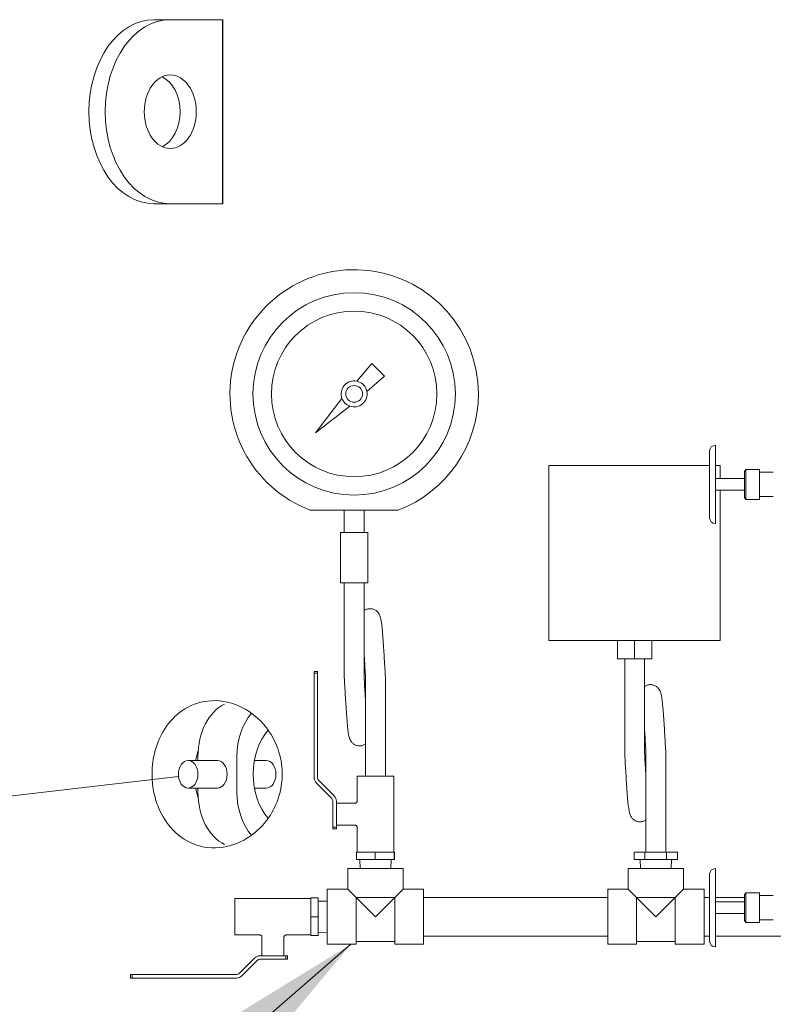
# Model space of a CAD drawing. Header units: inches. Extents: x 1 to 669, y 0 to 417.
# Tile 32 of 256: x 80 to 100, y 233 to 259. Entities that reach past the tile are written whole.
import ezdxf

# ---------------------------------------------------------------- set-up
doc = ezdxf.new("R2010")
doc.units = ezdxf.units.IN
doc.header["$LTSCALE"] = 12
doc.header["$MEASUREMENT"] = 0
doc.layers.get('0').update_dxf_attribs({"linetype": 'CONTINUOUS'})
doc.layers.add('D', color=2, linetype='CONTINUOUS')
doc.layers.add('Q', color=4, linetype='CONTINUOUS')
doc.layers.add('Leader', color=41, linetype='CONTINUOUS', lineweight=13)
doc.styles.get("Standard").update_dxf_attribs({"font": 'SIMPLEX.SHX', "width": 0.875})
doc.dimstyles.get("Standard").update_dxf_attribs({"dimscale": 28, "dimtxt": 0.125, "dimasz": 0.125, "dimexe": 0.04375, "dimexo": 0.0625, "dimgap": 0.04375, "dimtad": 0, "dimtih": 1, "dimtoh": 1, "dimdec": 4, "dimzin": 12, "dimdsep": 46, "dimlunit": 5, "dimtxsty": 'Standard', "dimcen": 0, "dimclrd": 256, "dimclre": 256, "dimclrt": 256, "dimadec": 1, "dimazin": 3, "dimtfac": 0.875, "dimtdec": 4, "dimtofl": 0, "dimtmove": 0, "dimatfit": 2, "dimfxl": 0, "dimtolj": 1, "dimtzin": 12, "dimlwd": 13, "dimlwe": 13, "dimarcsym": 0})

msp = doc.modelspace()

# ---------------------------------------------------------------- linework, layer by layer
at = {"lineweight": 0}
for p, q in [((83.9482, 259.27576), (83.50626, 259.27576)), ((85.36366, 259.27576), (83.9482, 259.27576)), ((83.9482, 254.27576), (83.50626, 254.27576)), ((83.9482, 254.27576), (85.36366, 254.27576)), ((98.76017, 247.71318), (98.76017, 245.58834)), ((98.60392, 247.55693), (98.60392, 245.74459)), ((99.55497, 247.00232), (99.58638, 247.05671)), ((99.55497, 247.00232), (99.55497, 246.29919)), ((99.58638, 247.05671), (99.58638, 246.24481)), ((99.95781, 247.05671), (99.58638, 247.05671)), ((99.95781, 247.05671), (99.95781, 246.24481)), ((100.33411, 246.97888), (99.95781, 246.97888)), ((99.55497, 246.80701), (98.76017, 246.80701)), ((99.55497, 246.49451), (98.76017, 246.49451)), ((99.55497, 246.29919), (99.58638, 246.24481)), ((99.95781, 246.24481), (99.58638, 246.24481)), ((100.33411, 246.32263), (99.95781, 246.32263)), ((84.43434, 239.15076), (85.22984, 239.15076)), ((84.69951, 239.15076), (84.69951, 239.25988)), ((85.76017, 239.25988), (85.76017, 238.29163)), ((86.23504, 239.15076), (86.55566, 239.15076)), ((84.43434, 238.40076), (85.22984, 238.40076)), ((84.69951, 238.29163), (84.69951, 238.40076)), ((86.23504, 238.40076), (86.55566, 238.40076)), ((98.76017, 234.08834), (98.76017, 236.21318)), ((98.60392, 234.24459), (98.60392, 236.05693)), ((99.55497, 235.50232), (99.58638, 235.55671)), ((99.55497, 234.79919), (99.55497, 235.50232)), ((99.58638, 234.74481), (99.58638, 235.55671)), ((99.58638, 235.55671), (99.95781, 235.55671)), ((99.95781, 234.74481), (99.95781, 235.55671)), ((99.95781, 235.47888), (100.33411, 235.47888)), ((98.76017, 235.30701), (99.55497, 235.30701)), ((98.76017, 234.99451), (99.55497, 234.99451)), ((99.55497, 234.79919), (99.58638, 234.74481)), ((99.58638, 234.74481), (99.95781, 234.74481)), ((99.95781, 234.82263), (100.33411, 234.82263))]:
    msp.add_line(p, q, dxfattribs=at)
msp.add_line((85.36366, 259.27576), (85.36366, 254.27576))
for centre, start, end in [((98.76017, 247.55693), 90, 180), ((98.76017, 245.74459), 180, 270), ((98.76017, 236.05693), 90, 180), ((98.76017, 234.24459), 180, 270)]:
    msp.add_arc(centre, 0.15625, start, end, dxfattribs=at)
at = {"lineweight": 0, "extrusion": (2.51215e-16, 0, -1)}
msp.add_ellipse((83.50626, 256.77576), major_axis=(0, -2.5), ratio=0.70710678, start_param=0, end_param=3.14159265, dxfattribs=at)
at = {"lineweight": 0}
for centre, major_axis, ratio, start_param, end_param in [((83.9482, 256.77576), (0, 2.5), 0.70710678, 0, 3.14159265), ((83.50626, 256.77576), (0, -1), 0.70710678, 0.3178237, 2.82376895), ((86.82083, 239.25988), (0, -1.5), 0.70710678, -2.46698728, -1.57079633), ((86.37888, 238.77576), (0, -2), 0.88388348, -1.89929158, -1.75941271), ((86.37888, 238.77576), (0, -2), 0.88388348, -1.38217994, -1.24230107), ((86.82083, 238.29163), (0, -1.5), 0.70710678, -1.57079633, -0.67460538)]:
    msp.add_ellipse(centre, major_axis=major_axis, ratio=ratio, start_param=start_param, end_param=end_param, dxfattribs=at)
at = {"lineweight": 0, "extrusion": (3.14018e-16, 1.40987e-33, -1)}
msp.add_ellipse((83.9482, 256.77576), major_axis=(0, -1), ratio=0.70710678, start_param=-3.14159265, end_param=3.14159265, dxfattribs=at)
at = {"lineweight": 0, "extrusion": (2.09346e-16, 2.19128e-32, -1)}
msp.add_ellipse((85.76017, 239.25988), major_axis=(0, 1.5), ratio=0.70710678, start_param=-1.57079633, end_param=-0.32020687, dxfattribs=at)
at = {"lineweight": 0, "extrusion": (2.87914e-16, 2.25949e-17, -1)}
msp.add_ellipse((87.28612, 238.77576), major_axis=(0, 1.53303), ratio=0.70710678, start_param=-2.46672686, end_param=-0.67486579, dxfattribs=at)
at = {"lineweight": 0, "extrusion": (2.09346e-16, 2.59106e-40, -1)}
msp.add_ellipse((84.43434, 238.77576), major_axis=(0, -0.375), ratio=0.70710678, start_param=-3.14159265, end_param=3.14159265, dxfattribs=at)
at = {"lineweight": 0, "extrusion": (2.09346e-16, 3.78439e-33, -1)}
for centre in [(85.22984, 238.77576), (86.55566, 238.77576)]:
    msp.add_ellipse(centre, major_axis=(0, 0.375), ratio=0.70710678, start_param=0, end_param=3.14159265, dxfattribs=at)
at = {"lineweight": 0, "extrusion": (2.31652e-16, 2.36584e-17, -1)}
msp.add_ellipse((85.76017, 238.29163), major_axis=(0, -1.5), ratio=0.70710678, start_param=0.32020687, end_param=1.57079633, dxfattribs=at)
at = {"lineweight": 0}
msp.add_open_spline([(86.98901, 238.77576), (86.98899, 238.60248), (86.96728, 238.43064), (86.86943, 238.0457), (86.78036, 237.84447), (86.53389, 237.45541), (86.36945, 237.28056), (85.97157, 236.97735), (85.7312, 236.86761), (85.21406, 236.75337), (84.93464, 236.76457), (84.43232, 236.92676), (84.20488, 237.067), (83.85771, 237.43332), (83.72591, 237.63413), (83.56983, 238.01306), (83.52436, 238.16593), (83.46666, 238.47741), (83.45277, 238.63159), (83.4535, 238.78732), (83.45451, 239.00499), (83.48398, 239.21837), (83.59929, 239.63787), (83.68767, 239.83484), (83.92899, 240.2118), (84.08972, 240.37723), (84.48024, 240.64895), (84.71785, 240.73701), (85.24576, 240.79824), (85.54114, 240.75275), (86.0672, 240.51711), (86.29159, 240.35096), (86.62888, 239.96664), (86.75835, 239.75998), (86.926, 239.32566), (86.97351, 239.11242), (86.98795, 238.85237), (86.989, 238.81403), (86.98901, 238.77576)], degree=3, knots=[17.99975746, 17.99975746, 17.99975746, 17.99975746, 19.38019878, 19.38019878, 21.19698826, 21.19698826, 23.35001811, 23.35001811, 25.97761809, 25.97761809, 28.95991749, 28.95991749, 31.70136754, 31.70136754, 33.8539146, 33.8539146, 35.13699854, 35.13699854, 36.32367358, 36.32367358, 36.32367358, 37.98231902, 37.98231902, 39.77909243, 39.77909243, 41.94753684, 41.94753684, 44.55414392, 44.55414392, 47.5470736, 47.5470736, 50.14602121, 50.14602121, 52.25691597, 52.25691597, 54.01852153, 54.01852153, 54.32343104, 54.32343104, 54.32343104, 54.32343104], dxfattribs=at)
at = {"layer": 'Leader'}
msp.add_line((84.17272, 238.71465), (57.01806, 235.54352), dxfattribs=at)
at = {"layer": 'Q', "lineweight": 0}
for p, q in [((89.42713, 249.93677), (89.01435, 249.45477)), ((89.77375, 249.59015), (89.42713, 249.93677)), ((89.29176, 249.17737), (89.77375, 249.59015)), ((88.61402, 248.98731), (87.89029, 248.0533)), ((87.89029, 248.0533), (88.82429, 248.77703)), ((94.23741, 247.16054), (98.60392, 247.16054)), ((94.23741, 242.41054), (94.23741, 247.16054)), ((98.76017, 247.16054), (98.89366, 247.16054)), ((98.89366, 247.16054), (98.89366, 246.80701)), ((98.89366, 246.49451), (98.89366, 242.41054)), ((88.67553, 245.34814), (88.67553, 245.95118)), ((89.21553, 245.34814), (89.21553, 245.95118)), ((88.94553, 245.34814), (88.57053, 245.34814)), ((88.57053, 245.34814), (88.57053, 243.97314)), ((89.32053, 245.34814), (88.94553, 245.34814)), ((89.32053, 245.34814), (89.32053, 243.97314)), ((88.57053, 243.97314), (88.94553, 243.97314)), ((88.67553, 241.41064), (88.67553, 243.97314)), ((88.94553, 243.97314), (89.32053, 243.97314)), ((89.21553, 241.41064), (89.21553, 243.97314)), ((94.23741, 242.41054), (98.89366, 242.41054)), ((96.0968, 242.41054), (96.0968, 241.91064)), ((96.56553, 242.41054), (96.56553, 241.91064)), ((97.03427, 242.41054), (97.03427, 241.91064)), ((96.56553, 241.91064), (96.0968, 241.91064)), ((96.29553, 239.34814), (96.29553, 241.91064)), ((97.03427, 241.91064), (96.56553, 241.91064)), ((96.83553, 239.34814), (96.83553, 241.91064)), ((87.85706, 241.56564), (87.85706, 241.52025)), ((87.85706, 241.56564), (87.95244, 241.56564)), ((87.95244, 241.52025), (87.95244, 241.56564)), ((87.95244, 241.52025), (87.85706, 241.52025)), ((87.85706, 241.52025), (87.85706, 238.6791)), ((87.95244, 238.67746), (87.95244, 241.52025)), ((89.25366, 241.41064), (89.25366, 238.72314)), ((89.79366, 241.41064), (89.79366, 241.41064)), ((89.79366, 241.41064), (89.79366, 238.72314)), ((96.87366, 239.34814), (96.87366, 236.66064)), ((97.41366, 239.34814), (97.41366, 239.34814)), ((97.41366, 239.34814), (97.41366, 236.66064)), ((89.52366, 238.72314), (89.02678, 238.72314)), ((89.02678, 238.72314), (89.02678, 238.05122)), ((90.02053, 238.72314), (89.52366, 238.72314)), ((90.02053, 238.72314), (90.02053, 236.66064)), ((87.91526, 238.53859), (88.33667, 238.11718)), ((88.40296, 238.18579), (87.98154, 238.6072)), ((88.36578, 238.04692), (88.36578, 237.33859)), ((88.46116, 237.71738), (88.46116, 238.04527)), ((88.96428, 237.98872), (88.46116, 237.98872)), ((88.46116, 237.71738), (88.46116, 237.6639)), ((88.46116, 237.33859), (88.46116, 237.6639)), ((88.36578, 237.33859), (88.46116, 237.33859)), ((88.36578, 237.33859), (88.36578, 237.2932)), ((88.36578, 237.2932), (88.46116, 237.2932)), ((88.96429, 237.39256), (88.46116, 237.39256)), ((88.46116, 237.2932), (88.46116, 237.33859)), ((89.02678, 237.33007), (89.02678, 236.66064)), ((89.00727, 236.66064), (89.00727, 236.46379)), ((89.51438, 236.66064), (89.00727, 236.66064)), ((89.51438, 236.66064), (89.51438, 236.46379)), ((90.03077, 236.66064), (89.51438, 236.66064)), ((90.04005, 236.66064), (90.03077, 236.66064)), ((90.03077, 236.66064), (90.03077, 236.46379)), ((90.04005, 236.66064), (90.04005, 236.46379)), ((96.55275, 236.66064), (96.55275, 236.46379)), ((96.83963, 236.66064), (96.55275, 236.66064)), ((97.43054, 236.66064), (96.83963, 236.66064)), ((96.83963, 236.66064), (96.83963, 236.46379)), ((97.43054, 236.66064), (97.43054, 236.46379)), ((97.73457, 236.66064), (97.43054, 236.66064)), ((97.73457, 236.66064), (97.73457, 236.46379)), ((88.77366, 236.21576), (90.27366, 236.21576)), ((88.77366, 236.21576), (88.77366, 235.65576)), ((89.00727, 236.46379), (89.51438, 236.46379)), ((89.10557, 236.21576), (89.09782, 236.46379)), ((89.51438, 236.46379), (90.03077, 236.46379)), ((89.94175, 236.21576), (89.9495, 236.46379)), ((90.03077, 236.46379), (90.04005, 236.46379)), ((90.27366, 236.21576), (90.27366, 235.65576)), ((96.39366, 236.21576), (97.89366, 236.21576)), ((96.39366, 236.21576), (96.39366, 235.65576)), ((96.55275, 236.46379), (96.83963, 236.46379)), ((96.72557, 236.21576), (96.71782, 236.46379)), ((96.83963, 236.46379), (97.43054, 236.46379)), ((97.43054, 236.46379), (97.73457, 236.46379)), ((97.56175, 236.21576), (97.5695, 236.46379)), ((97.89366, 236.21576), (97.89366, 235.65576)), ((85.70628, 235.40263), (85.70628, 234.90576)), ((85.70628, 235.40263), (87.76878, 235.40263)), ((87.76878, 235.41757), (87.96563, 235.41757)), ((87.76878, 235.41757), (87.76878, 234.90576)), ((87.96563, 234.90576), (87.96563, 235.41757)), ((88.21366, 234.15576), (88.21366, 235.65576)), ((88.21366, 235.65576), (88.77366, 235.65576)), ((88.77366, 235.65576), (88.99966, 235.42976)), ((88.99966, 235.42976), (89.52366, 234.90576)), ((88.99966, 235.42976), (90.04766, 235.42976)), ((88.99966, 234.15576), (88.99966, 235.42976)), ((89.52366, 234.90576), (90.04766, 235.42976)), ((90.04766, 235.42976), (90.27366, 235.65576)), ((90.04766, 234.15576), (90.04766, 235.42976)), ((90.27366, 235.65576), (90.83366, 235.65576)), ((90.83366, 234.15576), (90.83366, 235.65576)), ((95.83366, 235.43076), (90.83366, 235.43076)), ((95.83366, 234.15576), (95.83366, 235.65576)), ((95.83366, 235.65576), (96.39366, 235.65576)), ((96.39366, 235.65576), (96.61966, 235.42976)), ((96.61966, 235.42976), (97.14366, 234.90576)), ((96.61966, 235.42976), (97.66766, 235.42976)), ((96.61966, 234.15576), (96.61966, 235.42976)), ((97.14366, 234.90576), (97.66766, 235.42976)), ((97.66766, 235.42976), (97.89366, 235.65576)), ((97.66766, 234.15576), (97.66766, 235.42976)), ((97.89366, 235.65576), (98.45366, 235.65576)), ((98.45366, 234.15576), (98.45366, 235.65576)), ((98.60392, 235.43076), (98.45366, 235.43076)), ((99.55497, 235.43076), (98.76017, 235.43076)), ((88.21366, 235.32384), (87.96563, 235.33159)), ((85.70628, 234.90576), (85.70628, 234.40888)), ((87.76878, 234.90576), (87.96563, 234.90576)), ((87.76878, 234.90576), (87.76878, 234.39395)), ((87.96563, 234.39395), (87.96563, 234.90576)), ((85.70628, 234.40888), (86.3782, 234.40888)), ((86.4407, 234.34638), (86.4407, 233.84326)), ((87.03685, 234.34639), (87.03685, 233.84326)), ((87.09935, 234.40888), (87.76878, 234.40888)), ((87.76878, 234.39395), (87.96563, 234.39395)), ((88.21366, 234.48767), (87.96563, 234.47992)), ((95.83366, 234.38076), (90.83366, 234.38076)), ((98.60392, 234.38076), (98.45366, 234.38076)), ((100.83343, 234.38076), (98.76017, 234.38076)), ((88.21366, 234.15576), (88.99966, 234.15576)), ((88.99966, 234.23076), (90.04766, 234.23076)), ((90.04766, 234.15576), (90.83366, 234.15576)), ((95.83366, 234.15576), (96.61966, 234.15576)), ((96.61966, 234.23076), (97.66766, 234.23076)), ((97.66766, 234.15576), (98.45366, 234.15576)), ((86.71204, 233.84326), (86.38414, 233.84326)), ((86.71204, 233.84326), (86.76552, 233.84326)), ((87.09083, 233.84326), (86.76552, 233.84326)), ((87.13621, 233.84326), (87.09083, 233.84326)), ((87.09083, 233.74787), (87.09083, 233.84326)), ((87.13621, 233.74787), (87.13621, 233.84326)), ((86.24363, 233.78505), (85.82222, 233.36364)), ((85.89083, 233.29736), (86.31224, 233.71877)), ((86.3825, 233.74787), (87.09083, 233.74787)), ((87.09083, 233.74787), (87.13621, 233.74787)), ((82.90917, 233.33454), (82.86378, 233.33454)), ((82.86378, 233.23915), (82.86378, 233.33454)), ((82.90917, 233.33454), (82.90917, 233.23915)), ((85.75196, 233.33454), (82.90917, 233.33454)), ((82.86378, 233.23915), (82.90917, 233.23915)), ((82.90917, 233.23915), (85.75031, 233.23915))]:
    msp.add_line(p, q, dxfattribs=at)
for radius in [2.75, 2.25, 0.22799]:
    msp.add_circle((88.94553, 249.10855), radius, dxfattribs=at)
for centre, radius, start, end in [((88.94553, 249.10855), 3.375, 0, 249.312011), ((88.94553, 249.10855), 0.35299, 78.75796, 200.088432), ((88.94553, 249.10855), 0.35299, 69.911568, 78.75796), ((88.94553, 249.10855), 0.35299, 11.24204, 69.911568), ((88.94553, 249.10855), 0.35299, 249.911568, 11.24204), ((88.94553, 249.10855), 3.375, 290.687989, 0), ((88.94553, 249.10855), 0.35299, 200.088432, 249.911568), ((88.05578, 238.6791), 0.19872, 180, 225), ((88.0518, 238.67746), 0.09936, 180, 225), ((88.26642, 238.04692), 0.09936, 0, 45), ((88.26244, 238.04527), 0.19872, 0, 45), ((86.38414, 233.64454), 0.19872, 90, 135), ((86.3825, 233.64851), 0.09936, 90, 135), ((85.75031, 233.43787), 0.19872, 270, 315), ((85.75196, 233.4339), 0.09936, 270, 315)]:
    msp.add_arc(centre, radius, start, end, dxfattribs=at)
msp.add_rational_spline([(87.75322, 245.95118), (88.94553, 245.95118), (90.13785, 245.95118)], [1, 1.06892639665, 1], degree=2, dxfattribs=at)
for points, knots in [([(89.21553, 243.22037), (89.21995, 243.22363), (89.22449, 243.22679), (89.25152, 243.24434), (89.27693, 243.25608), (89.33277, 243.27202), (89.36397, 243.2756), (89.42495, 243.27213), (89.45555, 243.2651), (89.51109, 243.24243), (89.53675, 243.22643), (89.57841, 243.19105), (89.5952, 243.17147), (89.62076, 243.1346), (89.62988, 243.1172), (89.64472, 243.08437), (89.64997, 243.06918), (89.66305, 243.02669), (89.66838, 243.0015), (89.68843, 242.89256), (89.70018, 242.78676), (89.72474, 242.51137), (89.73715, 242.33925), (89.75946, 241.99491), (89.76969, 241.82354), (89.78441, 241.57108), (89.78904, 241.49072), (89.79367, 241.41064)], [5.18076295, 5.18076295, 5.18076295, 5.18076295, 5.19916536, 5.19916536, 5.28765857, 5.28765857, 5.38444635, 5.38444635, 5.4812684, 5.4812684, 5.57770549, 5.57770549, 5.67040141, 5.67040141, 5.76247762, 5.76247762, 5.86993161, 5.86993161, 6.08570864, 6.08570864, 6.7102563, 6.7102563, 7.3442861, 7.3442861, 7.86990145, 7.86990145, 8.11055549, 8.11055549, 8.11055549, 8.11055549]), ([(89.25368, 241.41064), (89.24388, 241.5804), (89.23396, 241.75198), (89.22129, 241.95945), (89.21842, 242.0058), (89.21553, 242.05123)], [0, 0, 0, 0, 0.510138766, 0.510138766, 0.659385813, 0.659385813, 0.659385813, 0.659385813]), ([(89.25366, 239.60083), (89.24988, 239.59804), (89.24601, 239.59533), (89.21907, 239.57757), (89.19274, 239.56531), (89.13618, 239.54927), (89.10525, 239.54572), (89.04447, 239.54908), (89.01378, 239.5561), (88.95837, 239.57873), (88.9329, 239.59462), (88.89042, 239.63054), (88.87314, 239.65072), (88.84826, 239.68698), (88.83958, 239.70351), (88.82469, 239.73625), (88.8193, 239.75186), (88.80601, 239.79522), (88.80063, 239.82087), (88.78033, 239.93201), (88.7684, 240.04047), (88.74373, 240.31994), (88.73139, 240.49215), (88.70914, 240.83662), (88.69892, 241.00821), (88.68441, 241.25728), (88.67998, 241.33409), (88.67556, 241.41064)], [5.18136636, 5.18136636, 5.18136636, 5.18136636, 5.19717416, 5.19717416, 5.28867333, 5.28867333, 5.38465384, 5.38465384, 5.48168668, 5.48168668, 5.5776643, 5.5776643, 5.67299443, 5.67299443, 5.76128119, 5.76128119, 5.87152929, 5.87152929, 6.09043726, 6.09043726, 6.72456182, 6.72456182, 7.35543328, 7.35543328, 7.88067183, 7.88067183, 8.1107274, 8.1107274, 8.1107274, 8.1107274]), ([(89.21554, 241.41064), (89.22534, 241.24086), (89.23527, 241.06925), (89.24792, 240.86191), (89.25079, 240.81571), (89.25366, 240.77042)], [0, 0, 0, 0, 0.510204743, 0.510204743, 0.658970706, 0.658970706, 0.658970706, 0.658970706]), ([(96.83553, 241.15787), (96.83995, 241.16113), (96.84449, 241.16429), (96.87152, 241.18184), (96.89693, 241.19358), (96.95277, 241.20952), (96.98397, 241.2131), (97.04495, 241.20963), (97.07555, 241.2026), (97.13109, 241.17993), (97.15675, 241.16393), (97.19841, 241.12855), (97.2152, 241.10897), (97.24076, 241.0721), (97.24988, 241.0547), (97.26472, 241.02187), (97.26997, 241.00668), (97.28305, 240.96419), (97.28838, 240.939), (97.30843, 240.83006), (97.32018, 240.72426), (97.34474, 240.44887), (97.35715, 240.27675), (97.37946, 239.93241), (97.38969, 239.76104), (97.40441, 239.50858), (97.40904, 239.42822), (97.41367, 239.34814)], [5.18076295, 5.18076295, 5.18076295, 5.18076295, 5.19916536, 5.19916536, 5.28765857, 5.28765857, 5.38444635, 5.38444635, 5.4812684, 5.4812684, 5.57770549, 5.57770549, 5.67040141, 5.67040141, 5.76247762, 5.76247762, 5.86993161, 5.86993161, 6.08570864, 6.08570864, 6.7102563, 6.7102563, 7.3442861, 7.3442861, 7.86990145, 7.86990145, 8.11055549, 8.11055549, 8.11055549, 8.11055549]), ([(96.87368, 239.34814), (96.86388, 239.5179), (96.85396, 239.68948), (96.84129, 239.89695), (96.83842, 239.9433), (96.83553, 239.98873)], [0, 0, 0, 0, 0.510138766, 0.510138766, 0.659385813, 0.659385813, 0.659385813, 0.659385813]), ([(96.87366, 237.53833), (96.86988, 237.53554), (96.86601, 237.53283), (96.83907, 237.51507), (96.81274, 237.50281), (96.75618, 237.48677), (96.72525, 237.48322), (96.66447, 237.48658), (96.63378, 237.4936), (96.57837, 237.51623), (96.5529, 237.53212), (96.51042, 237.56804), (96.49314, 237.58822), (96.46826, 237.62448), (96.45958, 237.64101), (96.44469, 237.67375), (96.4393, 237.68936), (96.42601, 237.73272), (96.42063, 237.75837), (96.40033, 237.86951), (96.3884, 237.97797), (96.36373, 238.25744), (96.35139, 238.42965), (96.32914, 238.77412), (96.31892, 238.94571), (96.30441, 239.19478), (96.29998, 239.27159), (96.29556, 239.34814)], [5.18136636, 5.18136636, 5.18136636, 5.18136636, 5.19717416, 5.19717416, 5.28867333, 5.28867333, 5.38465384, 5.38465384, 5.48168668, 5.48168668, 5.5776643, 5.5776643, 5.67299443, 5.67299443, 5.76128119, 5.76128119, 5.87152929, 5.87152929, 6.09043726, 6.09043726, 6.72456182, 6.72456182, 7.35543328, 7.35543328, 7.88067183, 7.88067183, 8.1107274, 8.1107274, 8.1107274, 8.1107274]), ([(96.83554, 239.34814), (96.84534, 239.17836), (96.85527, 239.00675), (96.86792, 238.79941), (96.87079, 238.75321), (96.87366, 238.70792)], [0, 0, 0, 0, 0.510204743, 0.510204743, 0.658970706, 0.658970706, 0.658970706, 0.658970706]), ([(88.96428, 237.98872), (88.9708, 237.98871), (88.97739, 237.98979), (88.98991, 237.99385), (88.99598, 237.99693), (89.00667, 238.00479), (89.0114, 238.0097), (89.01895, 238.02047), (89.0219, 238.02644), (89.02577, 238.03862), (89.02679, 238.04495), (89.02678, 238.05122)], [0, 0, 0, 0, 0.0195572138, 0.0195572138, 0.0394754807, 0.0394754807, 0.059378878, 0.059378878, 0.0789255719, 0.0789255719, 0.0977178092, 0.0977178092, 0.0977178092, 0.0977178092]), ([(88.96428, 237.98872), (88.96428, 237.98872), (88.96428, 237.98872), (88.96428, 237.98872), (88.96428, 237.98872)], [1.176847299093, 1.176847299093, 1.176847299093, 1.176847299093, 1.176871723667, 1.177101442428, 1.177101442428, 1.177101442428, 1.177101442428]), ([(89.02679, 237.33007), (89.02679, 237.33639), (89.02575, 237.34278), (89.02184, 237.355), (89.01888, 237.36095), (89.01118, 237.37189), (89.00623, 237.37693), (88.99534, 237.38471), (88.98936, 237.38766), (88.97709, 237.39154), (88.97065, 237.39256), (88.96429, 237.39256)], [0.0000117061, 0.0000117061, 0.0000117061, 0.0000117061, 0.0189750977, 0.0189750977, 0.0384888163, 0.0384888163, 0.0590951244, 0.0590951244, 0.0786217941, 0.0786217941, 0.0977212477, 0.0977212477, 0.0977212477, 0.0977212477]), ([(89.02679, 237.33006), (89.02679, 237.33006), (89.02679, 237.33006), (89.02679, 237.33006), (89.02679, 237.33006)], [-3.5306343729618, -3.5306343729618, -3.5306343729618, -3.5306343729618, -3.5306151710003, -3.5305432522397, -3.5305432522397, -3.5305432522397, -3.5305432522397]), ([(86.4407, 234.34638), (86.4407, 234.3529), (86.43963, 234.35949), (86.43557, 234.37201), (86.43249, 234.37808), (86.42462, 234.38877), (86.41972, 234.3935), (86.40895, 234.40104), (86.40298, 234.404), (86.3908, 234.40786), (86.38446, 234.40888), (86.3782, 234.40888)], [0, 0, 0, 0, 0.0195572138, 0.0195572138, 0.0394754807, 0.0394754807, 0.059378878, 0.059378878, 0.0789255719, 0.0789255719, 0.0977178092, 0.0977178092, 0.0977178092, 0.0977178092]), ([(86.4407, 234.34638), (86.4407, 234.34638), (86.4407, 234.34638), (86.4407, 234.34638), (86.4407, 234.34638)], [1.176847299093, 1.176847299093, 1.176847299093, 1.176847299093, 1.176871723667, 1.177101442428, 1.177101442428, 1.177101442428, 1.177101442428]), ([(87.09934, 234.40888), (87.09302, 234.40889), (87.08663, 234.40785), (87.07442, 234.40394), (87.06846, 234.40097), (87.05753, 234.39327), (87.05248, 234.38833), (87.04471, 234.37744), (87.04176, 234.37146), (87.03787, 234.35919), (87.03685, 234.35275), (87.03686, 234.34638)], [0.0000117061, 0.0000117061, 0.0000117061, 0.0000117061, 0.0189750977, 0.0189750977, 0.0384888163, 0.0384888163, 0.0590951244, 0.0590951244, 0.0786217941, 0.0786217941, 0.0977212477, 0.0977212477, 0.0977212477, 0.0977212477]), ([(87.09936, 234.40888), (87.09936, 234.40888), (87.09936, 234.40888), (87.09936, 234.40888), (87.09936, 234.40888)], [-3.5306343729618, -3.5306343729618, -3.5306343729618, -3.5306343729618, -3.5306151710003, -3.5305432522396, -3.5305432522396, -3.5305432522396, -3.5305432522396])]:
    msp.add_open_spline(points, degree=3, knots=knots, dxfattribs=at)

# ---------------------------------------------------------------- leaders
at = {"layer": 'D', "annotation_type": 0, "has_hookline": 1, "hookline_direction": 1, "text_width": 34.41667}
msp.add_leader([(88.85317, 234.15576), (54.52068, 204.39664), (51.02068, 204.39664)], dimstyle='Standard', override={"dimgap": 0.04375, "dimtad": 0, "dimarcsym": 1}, dxfattribs=at)

doc.saveas('drawing.dxf')
